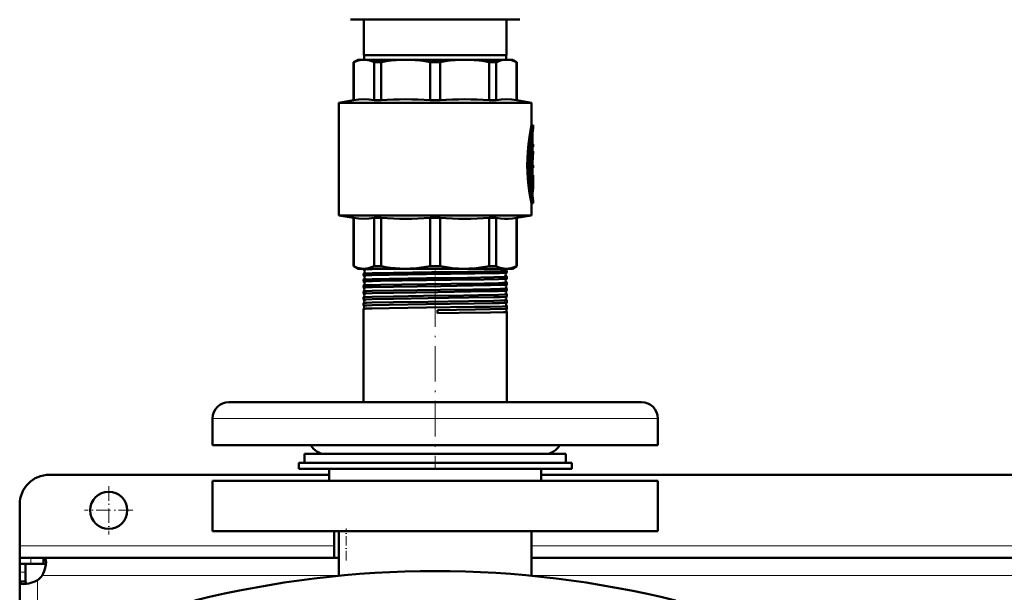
# Model space of a CAD drawing. Extents: x -1438 to 1837, y -1580 to 612.
# Tile 9 of 90: x -163 to 169, y -1046 to -853. Entities that reach past the tile are written whole.
import ezdxf

# ---------------------------------------------------------------- set-up
doc = ezdxf.new("R2010")
doc.units = 0
doc.linetypes.add('DASHDOT', pattern=[18.5, 12, -3, 0.5, -3])

msp = doc.modelspace()

# ---------------------------------------------------------------- linework, layer by layer
at = {"color": 7, "lineweight": 50}
for p, q in [((-51.71, -853.11), (-43.36, -853.11)), ((-47.21, -865.11), (-47.21, -853.11)), ((-43.36, -853.11), (5.29, -853.11)), ((0.79, -865.11), (0.79, -853.11)), ((-23.21, -865.11), (-47.21, -865.11)), ((-47.11, -865.11), (-47.11, -866.61)), ((0.79, -865.11), (-23.21, -865.11)), ((0.69, -865.11), (0.69, -866.61)), ((-49.21, -866.61), (-50.71, -867.48)), ((-50.71, -867.48), (-50.66, -867.48)), ((-50.71, -880.23), (-50.71, -867.48)), ((-50.66, -880.23), (-50.66, -867.48)), ((-49.21, -866.61), (-47.23, -866.61)), ((-47.23, -866.61), (-33.16, -866.61)), ((-43.8, -867.48), (-41.44, -867.48)), ((-43.8, -867.48), (-43.8, -880.23)), ((-41.44, -880.23), (-41.44, -867.48)), ((-33.16, -866.61), (-13.26, -866.61)), ((-24.88, -867.48), (-21.54, -867.48)), ((-24.88, -867.48), (-24.88, -880.23)), ((-21.54, -880.23), (-21.54, -867.48)), ((-13.26, -866.61), (0.81, -866.61)), ((-4.98, -867.48), (-2.62, -867.48)), ((-4.98, -867.48), (-4.98, -880.23)), ((-2.62, -880.23), (-2.62, -867.48)), ((0.81, -866.61), (2.79, -866.61)), ((2.79, -866.61), (4.29, -867.48)), ((4.29, -867.48), (4.24, -867.48)), ((4.24, -867.48), (4.24, -880.23)), ((4.29, -880.23), (4.29, -867.48)), ((-50.71, -880.23), (-55.71, -881.11)), ((-23.21, -881.11), (-55.71, -881.11)), ((-55.71, -919.11), (-55.71, -881.11)), ((-50.66, -880.23), (-50.71, -880.23)), ((-43.8, -880.23), (-41.44, -880.23)), ((-24.88, -880.23), (-21.54, -880.23)), ((-23.21, -881.11), (9.29, -881.11)), ((-4.98, -880.23), (-2.62, -880.23)), ((4.24, -880.23), (4.29, -880.23)), ((4.29, -880.23), (9.29, -881.11)), ((9.29, -888.66), (9.29, -881.11)), ((9.29, -888.66), (9.79, -888.66)), ((9.79, -889.56), (9.79, -888.66)), ((9.63, -891.51), (9.63, -895.11)), ((9.02, -894.64), (9.02, -904.2)), ((9.58, -893.91), (9.11, -893.91)), ((9.29, -893.91), (9.29, -892.55)), ((9.52, -894.36), (9.52, -904.2)), ((9.63, -899.04), (9.63, -894.36)), ((9.63, -895.11), (9.72, -895.11)), ((9.72, -895.11), (9.79, -895.11)), ((9.79, -896.01), (9.79, -895.11)), ((9.63, -896.01), (9.72, -896.01)), ((9.79, -897.52), (9.63, -897.52)), ((9.79, -896.01), (9.72, -896.01)), ((9.79, -898.4), (9.79, -897.52)), ((9.63, -902.19), (9.63, -900.82)), ((9.63, -900.82), (9.63, -902.19)), ((9.63, -902.19), (9.79, -902.19)), ((9.79, -903.09), (9.79, -902.19)), ((9.58, -904.65), (9.07, -904.65)), ((9.07, -905.61), (9.58, -905.61)), ((9.29, -905.61), (9.29, -904.65)), ((9.58, -905.61), (9.79, -905.61)), ((9.63, -903.09), (9.63, -905.61)), ((9.79, -903.09), (9.63, -903.09)), ((9.63, -904.2), (9.63, -903.09)), ((9.79, -906.51), (9.79, -905.61)), ((9.02, -906.06), (9.02, -909.06)), ((9.52, -906.06), (9.52, -909.06)), ((9.63, -909.06), (9.63, -906.75)), ((9.74, -907.1), (9.63, -907.1)), ((9.79, -906.51), (9.65, -906.51)), ((9.78, -906.51), (9.78, -907.95)), ((9.79, -909.23), (9.79, -908.18)), ((9.02, -909.08), (9.02, -909.06)), ((9.58, -909.51), (9.07, -909.51)), ((9.29, -911.18), (9.29, -909.51)), ((9.29, -915.06), (9.79, -915.06)), ((9.29, -919.11), (9.29, -915.06)), ((9.79, -915.06), (9.79, -914.16)), ((-55.71, -919.11), (-23.21, -919.11)), ((-50.71, -919.99), (-55.71, -919.11)), ((-50.71, -919.99), (-50.66, -919.99)), ((-50.71, -936.25), (-50.71, -919.99)), ((-50.66, -936.25), (-50.66, -919.99)), ((-43.8, -919.99), (-41.44, -919.99)), ((-43.8, -919.99), (-43.8, -936.25)), ((-41.44, -936.25), (-41.44, -919.99)), ((-24.88, -919.99), (-23.21, -919.99)), ((-24.88, -919.99), (-24.88, -936.25)), ((-23.21, -919.11), (9.29, -919.11)), ((-23.21, -919.99), (-21.54, -919.99)), ((-21.54, -936.25), (-21.54, -919.99)), ((-4.98, -919.99), (-2.62, -919.99)), ((-4.98, -919.99), (-4.98, -936.25)), ((-2.62, -936.25), (-2.62, -919.99)), ((4.24, -919.99), (4.29, -919.99)), ((4.24, -919.99), (4.24, -936.25)), ((4.29, -919.99), (9.29, -919.11)), ((4.29, -936.25), (4.29, -919.99)), ((-50.71, -936.25), (-50.66, -936.25)), ((-49.21, -937.11), (-50.71, -936.25)), ((-49.21, -937.11), (-47.23, -937.11)), ((-47.36, -937.43), (-47.36, -937.11)), ((-47.36, -939.45), (-47.36, -938.82)), ((-47.23, -937.11), (-33.16, -937.11)), ((-44.4, -937.27), (-36.44, -937.11)), ((-43.8, -936.25), (-41.44, -936.25)), ((-33.16, -937.11), (-23.21, -937.11)), ((-24.88, -936.25), (-23.21, -936.25)), ((-23.21, -936.25), (-21.54, -936.25)), ((-23.21, -937.11), (-13.26, -937.11)), ((-13.26, -937.11), (0.81, -937.11)), ((-4.98, -936.25), (-2.62, -936.25)), ((0.46, -937.11), (0.46, -937.13)), ((0.81, -937.11), (2.79, -937.11)), ((0.94, -938.44), (0.94, -937.82)), ((2.79, -937.11), (4.29, -936.25)), ((4.24, -936.25), (4.29, -936.25)), ((-47.36, -941.46), (-47.36, -940.8)), ((0.94, -940.45), (0.94, -939.81)), ((0.94, -942.47), (0.94, -941.79)), ((-47.36, -943.48), (-47.36, -942.78)), ((-47.36, -945.51), (-47.36, -944.76)), ((0.94, -944.5), (0.94, -943.77)), ((-47.35, -945.51), (-47.36, -945.51)), ((-47.36, -946.74), (-47.35, -946.73)), ((-47.36, -947.53), (-47.36, -946.74)), ((-47.36, -947.54), (-47.36, -947.53)), ((-47.36, -948.71), (-47.36, -948.71)), ((-47.36, -949.56), (-47.36, -948.71)), ((0.94, -945.75), (0.94, -945.74)), ((0.94, -946.52), (0.94, -945.75)), ((0.94, -946.53), (0.94, -946.52)), ((0.94, -947.73), (0.94, -947.72)), ((0.94, -948.55), (0.94, -947.73)), ((0.94, -948.55), (0.94, -948.55)), ((-47.36, -949.57), (-47.36, -949.56)), ((-47.36, -950.68), (-47.36, -950.68)), ((-47.36, -982.11), (-47.36, -950.68)), ((-22.44, -951.08), (-22.43, -952.15)), ((0.94, -949.7), (0.94, -949.69)), ((0.94, -950.58), (0.94, -949.7)), ((0.94, -950.58), (0.94, -950.58)), ((0.94, -951.67), (0.94, -951.66)), ((0.94, -982.11), (0.94, -951.67)), ((-84.2, -982.11), (-92.71, -982.11)), ((46.29, -982.11), (-84.2, -982.11)), ((-98.21, -996.61), (-98.21, -987.61)), ((51.79, -996.61), (51.79, -987.61)), ((-89.03, -996.61), (-98.21, -996.61)), ((51.79, -996.61), (-89.03, -996.61)), ((-67.21, -999.61), (15.4, -999.61)), ((-67.21, -999.61), (-67.21, -1002.61)), ((-55.68, -999.61), (-60.21, -999.61)), ((13.79, -999.61), (-55.68, -999.61)), ((15.4, -999.61), (20.79, -999.61)), ((20.79, -999.61), (20.79, -1002.61)), ((-69.21, -1002.61), (-23.21, -1002.61)), ((-69.21, -1002.61), (-69.21, -1004.61)), ((-69.21, -1004.61), (-23.21, -1004.61)), ((-67.21, -1002.61), (15.4, -1002.61)), ((-58.96, -1008.61), (-58.96, -1004.61)), ((-23.21, -1002.61), (22.79, -1002.61)), ((-23.21, -1004.61), (22.79, -1004.61)), ((12.54, -1004.61), (12.54, -1008.61)), ((15.4, -1002.61), (20.79, -1002.61)), ((22.79, -1002.61), (22.79, -1004.61)), ((-58.96, -1006.61), (-153.21, -1006.61)), ((261.04, -1006.61), (12.54, -1006.61)), ((-98.21, -1008.61), (-23.21, -1008.61)), ((-98.21, -1025.61), (-98.21, -1008.61)), ((-23.21, -1008.61), (51.79, -1008.61)), ((51.79, -1025.61), (51.79, -1008.61)), ((-163.21, -1030.61), (-163.21, -1016.61)), ((-23.21, -1025.61), (-98.21, -1025.61)), ((-57.21, -1025.61), (-57.21, -1034.61)), ((-55.71, -1040.69), (-55.71, -1025.61)), ((51.79, -1025.61), (-23.21, -1025.61)), ((9.29, -1040.69), (9.29, -1025.61)), ((-163.21, -1034.61), (-163.21, -1030.61)), ((-163.21, -1034.61), (-163.21, -1036.61)), ((-159.51, -1034.61), (-163.21, -1034.61)), ((-155.18, -1034.61), (-159.51, -1034.61)), ((-155.18, -1034.61), (-155.18, -1036.61)), ((-55.71, -1034.61), (-155.18, -1034.61)), ((264.29, -1034.61), (9.29, -1034.61)), ((-163.21, -1036.61), (-163.12, -1036.61)), ((-163.21, -1036.61), (-163.21, -1039.48)), ((-159.51, -1036.61), (-163.21, -1036.61)), ((-161.21, -1036.61), (-161.21, -1039.48)), ((-159.51, -1036.61), (-155.18, -1036.61)), ((-163.21, -1039.48), (-163.21, -1042.64)), ((-161.21, -1042.64), (-161.21, -1039.48)), ((-163.21, -1042.64), (-161.21, -1042.64)), ((-163.21, -1042.64), (-163.21, -1144.61))]:
    msp.add_line(p, q, dxfattribs=at)
at = {"color": 7, "linetype": 'DASHDOT', "lineweight": 18, "ltscale": 0.006202}
msp.add_line((9.43, -891.51), (9.68, -891.51), dxfattribs=at)
at = {"color": 7, "lineweight": 18}
for p, q in [((9.45, -891.51), (9.63, -891.51)), ((9.58, -890.75), (9.66, -890.75)), ((9.05, -894.36), (9.52, -894.36)), ((9.02, -904.2), (9.52, -904.2)), ((9.02, -906.06), (9.52, -906.06)), ((9.63, -907.93), (9.72, -907.93)), ((9.02, -909.06), (9.52, -909.06)), ((9.29, -910.84), (9.69, -910.84)), ((9.61, -913.18), (9.67, -913.18)), ((-89.03, -987.61), (-98.21, -987.61)), ((51.79, -987.61), (-89.03, -987.61)), ((-57.21, -1030.61), (-163.21, -1030.61)), ((264.29, -1030.61), (9.29, -1030.61)), ((-159.51, -1034.61), (-159.51, -1036.61)), ((-163.21, -1039.48), (-161.21, -1039.48)), ((-55.71, -1040.61), (-155.67, -1040.61)), ((264.29, -1040.61), (9.29, -1040.61)), ((-157.21, -1042.15), (-157.21, -1144.61))]:
    msp.add_line(p, q, dxfattribs=at)
at = {"color": 7, "linetype": 'DASHDOT', "lineweight": 18, "ltscale": 0.017453}
msp.add_line((9.69, -894.36), (8.99, -894.36), dxfattribs=at)
at = {"color": 7, "linetype": 'DASHDOT', "lineweight": 18, "ltscale": 0.002795}
msp.add_line((9.73, -895.56), (9.62, -895.56), dxfattribs=at)
at = {"color": 7, "linetype": 'DASHDOT', "lineweight": 18, "ltscale": 0.018414}
msp.add_line((9.69, -904.2), (8.96, -904.2), dxfattribs=at)
at = {"color": 7, "linetype": 'DASHDOT', "lineweight": 18, "ltscale": 0.016796}
msp.add_line((9.63, -906.06), (8.96, -906.06), dxfattribs=at)
at = {"color": 7, "linetype": 'DASHDOT', "lineweight": 18, "ltscale": 0.003732}
msp.add_line((9.76, -907.55), (9.61, -907.55), dxfattribs=at)
at = {"color": 7, "linetype": 'DASHDOT', "lineweight": 18, "ltscale": 0.000796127}
msp.add_line((9.62, -906.75), (9.65, -906.75), dxfattribs=at)
at = {"color": 7, "linetype": 'DASHDOT', "lineweight": 18, "ltscale": 0.018399}
msp.add_line((9.69, -909.06), (8.96, -909.06), dxfattribs=at)
at = {"color": 7, "linetype": 'DASHDOT', "lineweight": 18, "ltscale": 0.011948}
msp.add_line((9.25, -912.06), (9.73, -912.06), dxfattribs=at)
at = {"color": 7, "linetype": 'DASHDOT', "lineweight": 18, "ltscale": 0.044206}
msp.add_line((-23.21, -939.43), (-23.21, -937.66), dxfattribs=at)
at = {"color": 7, "linetype": 'DASHDOT', "lineweight": 18, "ltscale": 0.045132}
msp.add_line((-23.21, -941.45), (-23.21, -939.65), dxfattribs=at)
at = {"color": 7, "linetype": 'DASHDOT', "lineweight": 18, "ltscale": 0.046198}
msp.add_line((-23.21, -943.48), (-23.21, -941.63), dxfattribs=at)
at = {"color": 7, "linetype": 'DASHDOT', "lineweight": 18, "ltscale": 0.047418}
msp.add_line((-23.21, -945.5), (-23.21, -943.61), dxfattribs=at)
at = {"color": 7, "linetype": 'DASHDOT', "lineweight": 18}
msp.add_line((-23.21, -944.7), (-23.21, -1004.61), dxfattribs=at)
at = {"color": 7, "linetype": 'DASHDOT', "lineweight": 18, "ltscale": 0.048805}
msp.add_line((-23.21, -947.53), (-23.21, -945.58), dxfattribs=at)
at = {"color": 7, "linetype": 'DASHDOT', "lineweight": 18, "ltscale": 0.050375}
msp.add_line((-23.21, -949.57), (-23.21, -947.55), dxfattribs=at)
at = {"color": 7, "linetype": 'DASHDOT', "lineweight": 18, "ltscale": 0.40625}
for p, q in [((-133.21, -1010.49), (-133.21, -1026.74)), ((-125.08, -1018.61), (-141.33, -1018.61))]:
    msp.add_line(p, q, dxfattribs=at)
at = {"color": 7, "linetype": 'DASHDOT', "lineweight": 18, "ltscale": 0.270001}
msp.add_line((-53.21, -1035.51), (-53.21, -1024.71), dxfattribs=at)
at = {"color": 7, "lineweight": 50}
for points in [[(-47.23, -866.61), (-47.85, -866.64), (-48.49, -866.73), (-49.13, -866.88), (-49.77, -867.09), (-50.66, -867.48)], [(-43.8, -867.48), (-44.87, -867.03), (-45.9, -866.75), (-46.57, -866.65), (-47.23, -866.61)], [(-33.16, -866.61), (-34.76, -866.65), (-36.38, -866.75), (-38.02, -866.92), (-39.7, -867.16), (-41.44, -867.48)], [(-24.88, -867.48), (-26.62, -867.16), (-28.3, -866.92), (-29.94, -866.75), (-31.56, -866.65), (-33.16, -866.61)], [(-13.26, -866.61), (-14.86, -866.65), (-16.48, -866.75), (-18.12, -866.92), (-19.8, -867.16), (-21.54, -867.48)], [(-4.98, -867.48), (-6.72, -867.16), (-8.4, -866.92), (-10.04, -866.75), (-11.66, -866.65), (-13.26, -866.61)], [(0.81, -866.61), (-0.19, -866.69), (-1.2, -866.92), (-2.25, -867.31), (-2.62, -867.48)], [(0.81, -866.61), (1.64, -866.67), (2.48, -866.82), (3.35, -867.09), (4.24, -867.48)], [(-43.8, -880.23), (-45.52, -880.03), (-47.23, -879.97), (-48.94, -880.03), (-50.66, -880.23)], [(4.24, -880.23), (2.52, -880.03), (0.81, -879.97), (-0.9, -880.03), (-2.62, -880.23)], [(9.29, -888.66), (8.91, -890.5), (8.54, -892.64), (8.21, -895.1), (7.97, -897.67), (7.85, -899.93), (7.82, -902.22), (7.88, -904.5), (8.03, -906.83), (8.26, -909.09), (8.5, -910.79), (8.95, -913.42), (9.29, -915.06)], [(9.79, -888.66), (9.58, -889.69), (9.22, -891.59), (8.97, -893.18), (8.75, -894.92), (8.53, -897.18), (8.37, -900), (8.34, -901.73), (8.36, -903.47), (8.48, -905.87), (8.68, -908.2), (8.91, -910.05), (9.31, -912.64), (9.79, -915.06)], [(9.79, -914.16), (9.6, -913.13), (9.3, -911.22), (9.1, -909.79), (8.9, -907.96), (8.72, -905.64), (8.61, -902.57), (8.61, -900.76), (8.67, -898.97), (8.82, -896.66), (9.01, -894.67), (9.36, -892.09), (9.79, -889.56)], [(9.58, -893.91), (9.57, -893.91), (9.57, -893.92), (9.57, -893.92), (9.56, -893.93), (9.55, -893.97), (9.52, -894.36)], [(9.63, -894.36), (9.61, -894.06), (9.6, -893.96), (9.59, -893.93), (9.58, -893.92), (9.58, -893.91), (9.58, -893.91)], [(9.72, -895.11), (9.72, -895.11), (9.72, -895.12), (9.71, -895.12), (9.7, -895.18), (9.69, -895.46), (9.7, -895.96), (9.71, -896.01), (9.72, -896.01), (9.72, -896.01), (9.72, -896.01)], [(9.08, -904.65), (9.07, -904.65), (9.07, -904.65), (9.07, -904.65), (9.06, -904.64), (9.05, -904.6), (9.02, -904.2)], [(9.07, -905.61), (9.07, -905.61), (9.07, -905.62), (9.06, -905.62), (9.06, -905.63), (9.05, -905.67), (9.02, -906.06)], [(9.52, -904.2), (9.54, -904.5), (9.55, -904.61), (9.56, -904.64), (9.57, -904.65), (9.57, -904.65), (9.58, -904.65)], [(9.58, -905.61), (9.57, -905.61), (9.57, -905.62), (9.57, -905.62), (9.56, -905.63), (9.55, -905.67), (9.52, -906.06)], [(9.58, -904.65), (9.58, -904.65), (9.58, -904.65), (9.59, -904.65), (9.59, -904.63), (9.6, -904.6), (9.63, -904.2)], [(9.63, -906.75), (9.64, -906.54), (9.64, -906.52), (9.65, -906.52), (9.65, -906.51), (9.65, -906.51)], [(9.74, -907.1), (9.73, -907.1), (9.73, -907.1), (9.73, -907.11), (9.72, -907.18), (9.71, -907.58), (9.72, -907.93)], [(9.75, -907.16), (9.74, -907.11), (9.74, -907.1), (9.74, -907.1), (9.74, -907.1)], [(9.52, -909.06), (9.54, -909.36), (9.55, -909.47), (9.56, -909.5), (9.57, -909.51), (9.57, -909.51), (9.58, -909.51)], [(9.58, -909.51), (9.58, -909.51), (9.58, -909.51), (9.59, -909.51), (9.59, -909.49), (9.6, -909.46), (9.63, -909.06)], [(9.69, -910.84), (9.63, -911.59), (9.63, -912.5), (9.67, -913.18)], [(-43.8, -919.99), (-45.52, -920.19), (-47.23, -920.26), (-48.94, -920.19), (-50.66, -919.99)], [(4.24, -919.99), (2.82, -920.17), (1.47, -920.25), (0.15, -920.25), (-1.2, -920.17), (-2.62, -919.99)], [(-50.66, -936.25), (-49.98, -936.55), (-49.34, -936.78), (-48.7, -936.95), (-48.06, -937.06), (-47.23, -937.11)], [(-47.36, -937.43), (-47.36, -937.43), (-47.35, -937.42), (-47.35, -937.42), (-47.32, -937.41), (-47.02, -937.38), (-45.73, -937.31), (-44.4, -937.27)], [(-47.35, -938.81), (-47.26, -938.79), (-46.79, -938.75), (-44.4, -938.66)], [(-47.23, -937.11), (-46.6, -937.08), (-45.97, -936.99), (-45.33, -936.84), (-44.69, -936.63), (-43.8, -936.25)], [(-44.4, -938.66), (-37.26, -938.52), (-24.35, -938.33), (-17.71, -938.25), (-6.68, -938.08), (-1.09, -937.95), (0.3, -937.9), (0.71, -937.87), (0.91, -937.84), (0.93, -937.83), (0.94, -937.83), (0.94, -937.82), (0.94, -937.82)], [(-44.4, -939.29), (-38.76, -939.17), (-26.1, -938.98), (-9.84, -938.75), (-3.79, -938.64), (-1.51, -938.58), (0.59, -938.49), (0.87, -938.46), (0.93, -938.45)], [(-41.44, -936.25), (-39.8, -936.55), (-38.25, -936.78), (-36.7, -936.95), (-35.17, -937.06), (-33.16, -937.11)], [(-33.16, -937.11), (-31.65, -937.08), (-30.13, -936.99), (-28.58, -936.84), (-27.04, -936.63), (-24.88, -936.25)], [(-13.26, -937.11), (-15.31, -937.06), (-17.36, -936.9), (-19.4, -936.63), (-21.54, -936.25)], [(-13.26, -937.11), (-11.75, -937.08), (-10.23, -936.99), (-8.68, -936.84), (-7.14, -936.63), (-4.98, -936.25)], [(-2.62, -936.25), (-1.94, -936.55), (-1.3, -936.78), (-0.65, -936.95), (-0.02, -937.06), (0.81, -937.11)], [(0.81, -937.11), (1.44, -937.08), (2.07, -936.99), (2.71, -936.84), (3.35, -936.63), (4.24, -936.25)], [(-47.36, -939.45), (-47.36, -939.44), (-47.36, -939.44), (-47.35, -939.44), (-47.34, -939.43), (-47.17, -939.41), (-45.72, -939.33), (-44.4, -939.29)], [(-47.36, -941.46), (-47.36, -941.46), (-47.36, -941.46), (-47.35, -941.46), (-47.35, -941.45), (-47.32, -941.45), (-47.01, -941.41), (-46.41, -941.37), (-44.4, -941.3)], [(-47.35, -940.79), (-47.28, -940.77), (-46.93, -940.74), (-46.32, -940.71), (-44.4, -940.64)], [(-44.4, -940.64), (-38.76, -940.53), (-26.09, -940.34), (-12.38, -940.16), (-3.43, -940), (0.03, -939.9), (0.82, -939.84), (0.93, -939.82), (0.94, -939.81), (0.94, -939.81), (0.94, -939.81), (0.94, -939.81)], [(-44.4, -941.3), (-41.64, -941.24), (-34.48, -941.12), (-17.84, -940.89), (-6.76, -940.72), (-1.92, -940.61), (0.02, -940.54), (0.71, -940.5), (0.88, -940.48), (0.93, -940.46)], [(-44.4, -942.62), (-41.63, -942.56), (-34.44, -942.44), (-17.97, -942.22), (-6.74, -942.05), (-1.92, -941.95), (-0.49, -941.9), (0.52, -941.85), (0.81, -941.82), (0.93, -941.8), (0.94, -941.8), (0.94, -941.8), (0.94, -941.79), (0.94, -941.79)], [(-47.36, -943.48), (-47.36, -943.48), (-47.36, -943.48), (-47.35, -943.48), (-47.35, -943.47), (-47.32, -943.47), (-47.01, -943.43), (-46.4, -943.39), (-44.4, -943.32)], [(-47.36, -945.51), (-47.36, -945.5), (-47.36, -945.5), (-47.35, -945.5), (-47.34, -945.49), (-47.29, -945.48), (-46.76, -945.44), (-44.4, -945.35)], [(-47.35, -942.77), (-47.34, -942.77), (-47.29, -942.76), (-46.94, -942.72), (-46.34, -942.69), (-44.4, -942.62)], [(-47.35, -944.76), (-47.34, -944.75), (-47.29, -944.74), (-46.95, -944.7), (-46.34, -944.67), (-44.4, -944.6)], [(-44.4, -943.32), (-37.22, -943.18), (-21.28, -942.95), (-10.52, -942.8), (-4.57, -942.7), (-0.46, -942.58), (0.63, -942.53), (0.88, -942.5), (0.92, -942.49), (0.93, -942.48)], [(-44.4, -944.6), (-37.22, -944.46), (-21.37, -944.24), (-10.54, -944.09), (-4.58, -943.99), (-1.32, -943.91), (-0.16, -943.87), (0.82, -943.8), (0.93, -943.78), (0.94, -943.78), (0.94, -943.78), (0.94, -943.77), (0.94, -943.77)], [(-44.4, -945.35), (-37.25, -945.2), (-22.36, -944.99), (-11.15, -944.83), (-4.57, -944.72), (-2.02, -944.66), (-0.07, -944.59), (0.54, -944.55), (0.87, -944.52), (0.92, -944.51), (0.94, -944.5)], [(-47.36, -947.53), (-47.36, -947.53), (-47.36, -947.53), (-47.35, -947.52), (-47.26, -947.5), (-46.48, -947.45), (-44.4, -947.37)], [(-47.36, -948.71), (-47.34, -948.7), (-47.3, -948.69), (-46.97, -948.66), (-46.36, -948.62), (-44.4, -948.56)], [(-47.35, -946.73), (-47.34, -946.73), (-47.28, -946.71), (-46.89, -946.68), (-44.4, -946.58)], [(-44.4, -946.58), (-37.25, -946.44), (-27.14, -946.3), (-13.62, -946.12), (-8.59, -946.04), (-1.87, -945.9), (0.17, -945.83), (0.73, -945.79), (0.92, -945.76), (0.93, -945.76), (0.94, -945.76), (0.94, -945.75), (0.94, -945.75)], [(-44.4, -947.37), (-37.25, -947.23), (-25.56, -947.06), (-11.91, -946.87), (-3.48, -946.72), (-1.19, -946.66), (0.65, -946.57), (0.89, -946.54), (0.93, -946.53), (0.94, -946.53)], [(-44.4, -948.56), (-37.26, -948.42), (-25.57, -948.25), (-12.01, -948.07), (-3.51, -947.92), (-1.2, -947.86), (0.26, -947.8), (0.69, -947.77), (0.91, -947.74), (0.93, -947.74), (0.94, -947.73), (0.94, -947.73), (0.94, -947.73)], [(-44.4, -949.4), (-38.77, -949.28), (-26.21, -949.09), (-10.12, -948.87), (-3.87, -948.75), (-1.52, -948.69), (0.11, -948.63), (0.61, -948.6), (0.89, -948.57), (0.93, -948.56), (0.94, -948.55)], [(-47.36, -949.56), (-47.36, -949.56), (-47.36, -949.56), (-47.35, -949.56), (-47.35, -949.55), (-47.32, -949.54), (-47.01, -949.51), (-46.41, -949.47), (-44.4, -949.4)], [(-47.36, -950.68), (-47.35, -950.67), (-47.3, -950.66), (-46.97, -950.63), (-46.37, -950.59), (-44.4, -950.53)], [(-44.4, -950.53), (-38.77, -950.41), (-26.19, -950.23), (-10.07, -950.01), (-4.68, -949.92), (-0.53, -949.81), (0.59, -949.75), (0.9, -949.72), (0.93, -949.71), (0.94, -949.71), (0.94, -949.7), (0.94, -949.7), (0.94, -949.7)], [(-22.44, -951.08), (-9.63, -950.89), (-4.65, -950.8), (-0.21, -950.68), (0.58, -950.63), (0.89, -950.6), (0.93, -950.59), (0.94, -950.58)], [(-22.43, -952.15), (-15.12, -952.05), (-4.54, -951.88), (-0.18, -951.76), (0.6, -951.72), (0.9, -951.69), (0.93, -951.68), (0.94, -951.67), (0.94, -951.67), (0.94, -951.67), (0.94, -951.67)], [(-155.18, -1034.61), (-154.99, -1034.63), (-154.83, -1034.69), (-154.69, -1034.78), (-154.57, -1034.92), (-154.48, -1035.09), (-154.41, -1035.31), (-154.35, -1035.64), (-154.33, -1036.04)], [(-154.33, -1036.04), (-154.41, -1036.98), (-154.63, -1038.04), (-154.98, -1039.14), (-155.3, -1039.89), (-155.67, -1040.61)], [(-155.18, -1036.61), (-154.84, -1036.66), (-154.59, -1036.8), (-154.42, -1037.05)], [(-161.79, -1043.49), (-162.44, -1043.43), (-162.7, -1043.36), (-162.9, -1043.25), (-163.06, -1043.11), (-163.16, -1042.94), (-163.21, -1042.64)], [(-157.21, -1042.15), (-158.16, -1042.63), (-159.13, -1043), (-160.1, -1043.27), (-161.02, -1043.44), (-161.79, -1043.49)], [(-160.77, -1043.4), (-161.02, -1043.24), (-161.16, -1042.98), (-161.21, -1042.64)]]:
    msp.add_lwpolyline(points, dxfattribs=at)
msp.add_circle((-133.21, -1018.61), 6.25, dxfattribs=at)
for centre, radius, start, end in [((-33.16, -1009.55), 129.58, 86.3381, 93.6619), ((-13.26, -1009.55), 129.58, 86.3381, 93.6619), ((18.15, -891.47), 8.53, 175.1548, 180.2701), ((43.52, -893.97), 34.02, 172.5506, 174.5671), ((43.43, -901.95), 33.93, 172.494, 175.0745), ((42.93, -901.88), 33.32, 174.0048, 178.1693), ((-2.64, -909.24), 12.43, 0.0026, 6.0181), ((-2.62, -908.18), 12.41, 359.9984, 4.6874), ((9.07, -909.51), 0.00658, 216.7699, 283.0474), ((-2.66, -909.23), 12.45, 352.604, 359.9912), ((43.62, -909.66), 34.13, 185.9218, 187.582), ((-33.16, -790.68), 129.58, 266.3381, 273.6619), ((-13.26, -790.68), 129.58, 266.3381, 273.6619), ((-47.34, -937.42), 0.0166, 203.1489, 260.387), ((-47.34, -938.82), 0.0162, 99.6197, 156.8433), ((-47.64, -938.12), 0.74, 3.8827, 66.8643), ((-47.64, -938.12), 0.741, 293.1406, 4.1877), ((1.2, -937.13), 0.739, 180.5066, 248.2121), ((1.24, -939.12), 0.741, 114.5146, 180.8284), ((0.92, -937.83), 0.0184, 25.6777, 82.21), ((0.93, -938.43), 0.0149, 281.4314, 339.0803), ((-47.35, -939.44), 0.0134, 198.8558, 256.4549), ((-47.35, -940.8), 0.013, 103.519, 160.983), ((-47.35, -941.46), 0.0113, 195.3995, 252.6405), ((-47.67, -940.12), 0.741, 3.9049, 64.1093), ((-47.67, -940.12), 0.742, 295.9165, 4.1393), ((-47.71, -942.12), 0.742, 3.9438, 61.2032), ((-47.71, -942.12), 0.742, 298.7942, 4.1255), ((1.24, -939.13), 0.741, 180.5484, 245.5102), ((1.27, -941.12), 0.742, 117.3493, 180.7914), ((1.27, -941.12), 0.741, 180.576, 242.6896), ((0.93, -939.81), 0.0145, 21.1568, 78.5555), ((0.93, -940.45), 0.0122, 285.4712, 343.0304), ((0.93, -941.79), 0.0118, 17.0668, 74.5457), ((-47.35, -942.79), 0.0108, 107.599, 164.5356), ((-47.35, -943.48), 0.00959, 192.1786, 248.1038), ((-47.35, -944.76), 0.00929, 111.6751, 167.4903), ((-47.74, -944.12), 0.742, 3.9585, 58.2026), ((-47.75, -944.12), 0.743, 301.8024, 4.1049), ((1.31, -943.12), 0.743, 120.2925, 180.7627), ((1.31, -943.12), 0.742, 180.5989, 239.7358), ((1.34, -945.12), 0.743, 123.3597, 180.7506), ((1.34, -945.12), 0.743, 180.6238, 236.6684), ((0.93, -942.47), 0.0103, 289.8271, 346.2754), ((0.93, -943.77), 0.00996, 13.8118, 70.3422), ((0.93, -944.49), 0.009, 294.0431, 348.9676), ((-47.82, -948.12), 0.743, 3.993, 51.7981), ((-47.82, -948.12), 0.744, 308.2055, 4.0781), ((-47.78, -946.12), 0.743, 3.9754, 55.0743), ((-47.78, -946.12), 0.744, 304.9275, 4.0892), ((1.38, -947.12), 0.744, 126.559, 180.7325), ((1.38, -947.12), 0.743, 180.6352, 233.4657), ((1.42, -949.12), 0.744, 129.9057, 180.7261), ((-47.85, -950.12), 0.744, 3.9949, 48.3484), ((-47.85, -950.12), 0.744, 311.6491, 4.0585), ((1.42, -949.12), 0.744, 180.6495, 230.1087), ((1.45, -951.12), 0.744, 133.4579, 180.715), ((1.45, -951.12), 0.744, 180.6586, 226.5606), ((-92.71, -987.61), 5.5, 90, 180), ((46.29, -987.61), 5.5, 360, 90), ((-60.21, -994.11), 5.5, 207.0357, 270), ((13.79, -994.11), 5.5, 270, 332.9643), ((-153.21, -1016.61), 10, 90, 180), ((-161.33, -1036.49), 7, 306.0861, 323.9183), ((-23.21, -1374.23), 335.12, 76.0141, 103.9859)]:
    msp.add_arc(centre, radius, start, end, dxfattribs=at)

doc.saveas('drawing.dxf')
